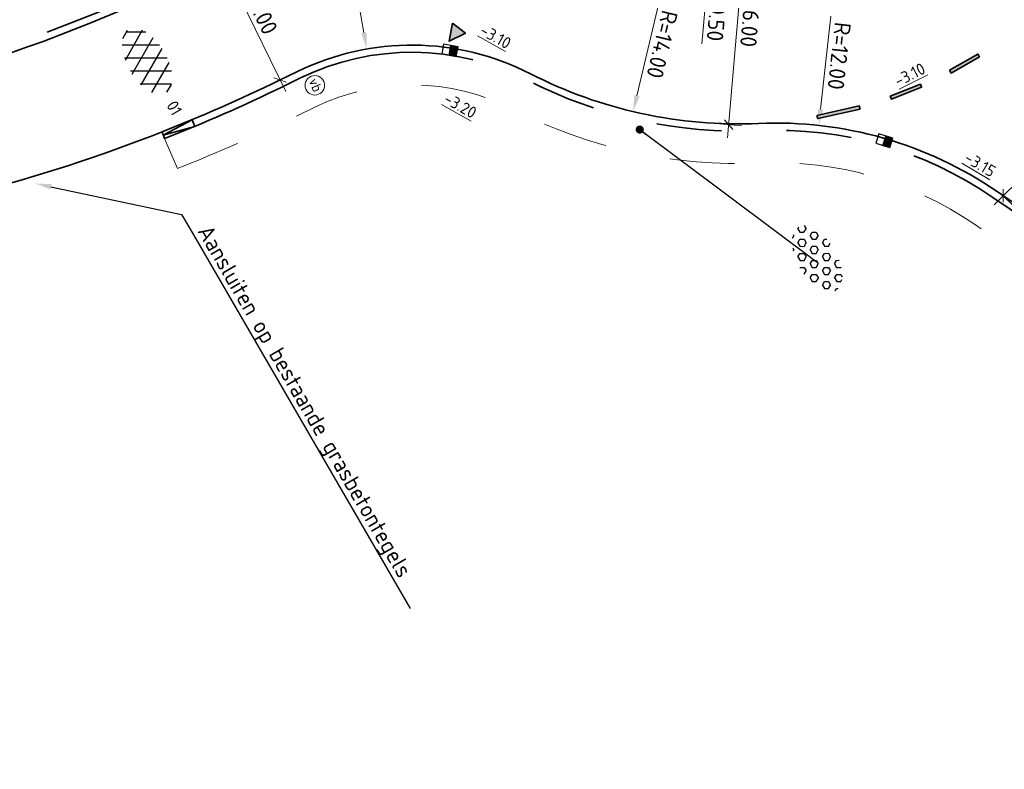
# Model space of a CAD drawing. Header units: metres. Extents: x 111691 to 117439, y 474133 to 478789.
# Tile 56 of 127: x 114390 to 114421, y 476390 to 476414. Entities that reach past the tile are written whole.
import ezdxf
from ezdxf import colors
from ezdxf.entities.mleader import LeaderData, LeaderLine
from ezdxf.enums import TextEntityAlignment as Align
from ezdxf.math import Vec2, Vec3

# ---------------------------------------------------------------- set-up
doc = ezdxf.new("R2010")
doc.units = ezdxf.units.M
for name, pattern in [('AM-AS', [16, 10, -2, 2, -2]), ('VH-RWSBAND', [24, 10, -2, 2, -2, 2, -2, 2, -2]), ('XX-HIDDEN', [4, 2, -2])]:
    doc.linetypes.add(name, pattern=pattern)
doc.layers.get('Defpoints').update_dxf_attribs({"lineweight": 25})
for name, color, linetype, lineweight in [('N-WE-AM-AS-G', 10, 'AM-AS', 18), ('N-WE-IE-MEUBILAIR_WEGMEUBILAIR_PAAL-S', 7, 'Continuous', 25), ('N-WE-RI-HWA_KOLK-S', 150, 'Continuous', 25), ('N-WE-VH-HOOGTELABEL-T18', 2, 'Continuous', 18), ('N-WE-VH-KANTOPSLUITING_TROTTOIRBAND_RWS_110 220-G', 210, 'VH-RWSBAND', 35), ('N-WE-VH-KANTOPSLUITING_VERLOOPBAND-G', 40, 'Continuous', 35), ('N-WE-VH-KANTOPSLUITING_VOORKANTBAND-G', 7, 'Continuous', 35), ('N-WE-VH-KANTVERHARDING-G', 1, 'Continuous', 35), ('N-WE-VH-MAATVOERING-M', 7, 'Continuous', 18), ('N-WE-VH-MATERIAALGRENS-G', 7, 'XX-HIDDEN', 18), ('N-WE-VH-VERHARDING_ASFALT-S', 7, 'Continuous', 25), ('N-WE-VH-VERHARDING_LAGE_BEPLANTING-S', 70, 'Continuous', 25), ('N-WE-VW-MARKERING-G', 7, 'Continuous', 35), ('X-XX-AL-AANPIJLING-T25', 7, 'Continuous', 25), ('X-XX-AL-AANPIJLING_SYMBOLEN-T25', 7, 'Continuous', 25)]:
    doc.layers.add(name, color=color, linetype=linetype, lineweight=lineweight)
doc.layers.add('N-WE-VW-MARKERING_DWARS_DRIEHOEK_5050-A', color=7, linetype='Continuous')
doc.layers.add('N-WE-VW-MARKERING_LANGS_STREEP_11_010-A', color=7, linetype='Continuous')
doc.styles.add('ISO', font='NLCS-ISO.ttf')
doc.styles.add('NLCS-ISO', font='NLCS-ISO.ttf')
doc.styles.add('NLCS-ISO-ANNOTATIEF-T25', font='NLCS-ISO.ttf', dxfattribs={"height": 2.5})
doc.styles.add('NLCS-ISO-M200-T18', font='NLCS-ISO.ttf', dxfattribs={"height": 0.36})
doc.dimstyles.new('M200T25-PIJL', dxfattribs={"dimscale": 0.2, "dimtxt": 2.5, "dimasz": 2, "dimexe": 1, "dimexo": 0.25, "dimgap": 0.75, "dimtad": 1, "dimzin": 0, "dimdsep": 46, "dimtxsty": 'ISO', "dimcen": 0, "dimdle": 1, "dimse1": 1, "dimse2": 1, "dimclrt": 2, "dimazin": 0, "dimtfac": 1, "dimtdec": 4, "dimtmove": 2, "dimatfit": 3, "dimfxl": 1, "dimtolj": 1, "dimtzin": 0, "dimarcsym": 0})
doc.dimstyles.new('NLCS-ANNOTATIEF-T25-PIJL_L2_H1', dxfattribs={"dimtxt": 2.5, "dimasz": 2.5, "dimexe": 2, "dimexo": 2, "dimgap": 0.7, "dimtad": 1, "dimzin": 0, "dimdsep": 46, "dimtxsty": 'NLCS-ISO-ANNOTATIEF-T25', "dimcen": 0, "dimdle": 2, "dimclrd": 256, "dimclre": 256, "dimclrt": 256, "dimadec": 1, "dimazin": 0, "dimtfac": 1, "dimtdec": 3, "dimtofl": 0, "dimtmove": 0, "dimatfit": 3, "dimfxl": 2, "dimfxlon": 1, "dimtfillclr": 256, "dimtolj": 1, "dimtzin": 0, "dimlwd": -1, "dimlwe": -1, "dimarcsym": 0})
doc.dimstyles.new('NLCS-ANNOTATIEF-T25-SCHRAP_L2_H1', dxfattribs={"dimtxt": 2.5, "dimasz": 1.4, "dimexe": 2, "dimexo": 2, "dimgap": 0.7, "dimtad": 1, "dimzin": 0, "dimdsep": 46, "dimtxsty": 'NLCS-ISO-ANNOTATIEF-T25', "dimblk": 'OBLIQUE', "dimcen": 0, "dimdle": 2, "dimclrd": 256, "dimclre": 256, "dimclrt": 256, "dimadec": 1, "dimazin": 0, "dimtfac": 1, "dimtdec": 3, "dimtofl": 0, "dimtmove": 0, "dimatfit": 3, "dimldrblk": 'OBLIQUE', "dimfxl": 2, "dimfxlon": 1, "dimtfillclr": 256, "dimtolj": 1, "dimtzin": 0, "dimlwd": -1, "dimlwe": -1, "dimarcsym": 0})

# ---------------------------------------------------------------- blocks, each defined once
blk = doc.blocks.new('*D13')
at = {"layer": 'Defpoints', "color": 0, "linetype": 'Continuous', "transparency": 16777216}
for p in [(114401.138, 476412.603), (114402.516, 476404.723)]:
    blk.add_point(p, dxfattribs=at)
at = {"layer": 'N-WE-VH-MAATVOERING-M', "transparency": 16777216}
blk.add_line((114400.599, 476415.686), (114401.052, 476413.096), dxfattribs=at)
at = {"layer": 'N-WE-VH-MAATVOERING-M', "linetype": 'Continuous', "transparency": 16777216}
blk.add_solid([(114401.134, 476413.11), (114400.97, 476413.081), (114401.138, 476412.603)], dxfattribs=at)
at = {"layer": 'N-WE-VH-MAATVOERING-M', "linetype": 'Continuous', "lineweight": 0, "transparency": 16777216, "insert": (114401.167, 476414.705), "char_height": 0.5, "attachment_point": 5, "rotation": 279.9152, "style": 'NLCS-ISO-ANNOTATIEF-T25', "bg_fill": 3, "box_fill_scale": 1.1, "bg_fill_color": 256, "bg_fill_true_color": 13158600, "bg_fill_transparency": 0}
blk.add_mtext('\\A1;R=8.00', dxfattribs=at)
blk = doc.blocks.new('_Oblique')
at = {"color": 0, "linetype": 'ByBlock', "lineweight": -2}
blk.add_line((-0.5, -0.5), (0.5, 0.5), dxfattribs=at)
blk = doc.blocks.new('*D89')
at = {"layer": 'Defpoints', "color": 0, "transparency": 16777216}
for p in [(114423.86, 476411.28), (114420.677, 476408.1), (114420.683, 476408.094)]:
    blk.add_point(p, dxfattribs=at)
at = {"layer": 'N-WE-VH-MAATVOERING-M', "transparency": 16777216}
for p, q in [((114424.149, 476411.557), (114420.4, 476407.811)), ((114423.866, 476411.274), (114424.149, 476410.991)), ((114420.683, 476408.094), (114420.965, 476407.811))]:
    blk.add_line(p, q, dxfattribs=at)
at = {"layer": 'N-WE-VH-MAATVOERING-M', "transparency": 16777216, "xscale": 0.28, "yscale": 0.28, "zscale": 0.28}
for p, rotation in [((114423.866, 476411.274), 44.96986240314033), ((114420.683, 476408.094), 224.9698624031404)]:
    blk.add_blockref('_Oblique', p, dxfattribs=dict(at, rotation=rotation))
at = {"layer": 'N-WE-VH-MAATVOERING-M', "transparency": 16777216, "insert": (114422.55, 476409.408), "char_height": 0.5, "attachment_point": 5, "rotation": 224.9699, "style": 'NLCS-ISO-ANNOTATIEF-T25', "bg_fill": 3, "box_fill_scale": 1.1, "bg_fill_color": 256, "bg_fill_true_color": 13158600, "bg_fill_transparency": 0}
blk.add_mtext('\\A1;4.50', dxfattribs=at)
blk = doc.blocks.new('*D96')
at = {"layer": 'Defpoints', "color": 0, "transparency": 16777216}
for p in [(114396.722, 476415.248), (114398.475, 476411.653), (114398.475, 476411.653)]:
    blk.add_point(p, dxfattribs=at)
at = {"layer": 'N-WE-VH-MAATVOERING-M', "transparency": 16777216}
for p, q in [((114396.547, 476415.608), (114398.651, 476411.293)), ((114396.722, 476415.248), (114397.081, 476415.423)), ((114398.475, 476411.653), (114398.835, 476411.828))]:
    blk.add_line(p, q, dxfattribs=at)
at = {"layer": 'N-WE-VH-MAATVOERING-M', "transparency": 16777216, "xscale": 0.28, "yscale": 0.28, "zscale": 0.28}
for p, rotation in [((114396.722, 476415.248), 116.0004973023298), ((114398.475, 476411.653), 296.0004973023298)]:
    blk.add_blockref('_Oblique', p, dxfattribs=dict(at, rotation=rotation))
at = {"layer": 'N-WE-VH-MAATVOERING-M', "transparency": 16777216, "insert": (114397.949, 476413.621), "char_height": 0.5, "attachment_point": 5, "rotation": 296.0005, "style": 'NLCS-ISO-ANNOTATIEF-T25', "bg_fill": 3, "box_fill_scale": 1.1, "bg_fill_color": 256, "bg_fill_true_color": 13158600, "bg_fill_transparency": 0}
blk.add_mtext('\\A1;4.00', dxfattribs=at)
blk = doc.blocks.new('*D103')
at = {"layer": 'Defpoints', "color": 0, "transparency": 16777216}
for p in [(114411.871, 476416.331), (114412.762, 476416.255), (114411.364, 476410.352)]:
    blk.add_point(p, dxfattribs=at)
at = {"layer": 'N-WE-VH-MAATVOERING-M', "transparency": 16777216}
for p, q in [((114412.221, 476409.878), (114412.796, 476416.654)), ((114412.363, 476416.289), (114413.161, 476416.221)), ((114411.856, 476410.311), (114412.653, 476410.243))]:
    blk.add_line(p, q, dxfattribs=at)
at = {"layer": 'N-WE-VH-MAATVOERING-M', "transparency": 16777216, "xscale": 0.28, "yscale": 0.28, "zscale": 0.28}
for p, rotation in [((114412.762, 476416.255), 85.14776498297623), ((114412.255, 476410.277), 265.1477649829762)]:
    blk.add_blockref('_Oblique', p, dxfattribs=dict(at, rotation=rotation))
at = {"layer": 'N-WE-VH-MAATVOERING-M', "transparency": 16777216, "insert": (114412.897, 476413.233), "char_height": 0.5, "attachment_point": 5, "rotation": 265.1478, "style": 'NLCS-ISO-ANNOTATIEF-T25', "bg_fill": 3, "box_fill_scale": 1.1, "bg_fill_color": 256, "bg_fill_true_color": 13158600, "bg_fill_transparency": 0}
blk.add_mtext('\\A1;6.00', dxfattribs=at)
blk = doc.blocks.new('*D104')
at = {"layer": 'Defpoints', "color": 0, "transparency": 16777216}
for p in [(114411.875, 476416.832), (114412.804, 476416.749), (114411.83, 476416.334)]:
    blk.add_point(p, dxfattribs=at)
at = {"layer": 'N-WE-VH-MAATVOERING-M', "transparency": 16777216}
for p, q in [((114412.723, 476415.852), (114412.84, 476417.147)), ((114412.406, 476416.785), (114413.202, 476416.713)), ((114412.781, 476416.5), (114411.547, 476414.136)), ((114412.361, 476416.287), (114413.157, 476416.215)), ((114411.547, 476414.136), (114411.423, 476412.762))]:
    blk.add_line(p, q, dxfattribs=at)
at = {"layer": 'N-WE-VH-MAATVOERING-M', "transparency": 16777216, "xscale": 0.28, "yscale": 0.28, "zscale": 0.28}
for p, rotation in [((114412.804, 476416.749), 84.85252261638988), ((114412.759, 476416.251), 264.8525226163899)]:
    blk.add_blockref('_Oblique', p, dxfattribs=dict(at, rotation=rotation))
at = {"layer": 'N-WE-VH-MAATVOERING-M', "transparency": 16777216, "insert": (114411.873, 476413.414), "char_height": 0.5, "attachment_point": 5, "rotation": 264.8525, "style": 'NLCS-ISO-ANNOTATIEF-T25', "bg_fill": 3, "box_fill_scale": 1.1, "bg_fill_color": 256, "bg_fill_true_color": 13158600, "bg_fill_transparency": 0}
blk.add_mtext('\\A1;0.50', dxfattribs=at)
blk = doc.blocks.new('SVH-ASFALT-SO')
at = {"ltscale": 0.1}
for p, q in [((-3.36, 2.17), (-1.83, 4.83)), ((0.36, -0.07), (-2.31, 4.55)), ((-1.91, 0.69), (0.95, 5.64)), ((2.75, -0.22), (-0.47, 5.37)), ((0, 0), (3.27, 5.66)), ((4.87, 0.12), (1.65, 5.7)), ((2.18, -0.23), (5.32, 5.22)), ((6.7, 0.95), (4.04, 5.55)), ((4.66, 0.07), (7.07, 4.25)), ((7.83, 2.99), (7.15, 4.18)), ((-2.72, 1.26), (-3.45, 2.54))]:
    blk.add_line(p, q, dxfattribs=at)
at = {"style": 'NLCS-ISO'}
blk.add_attdef('KLEUR', text='', height=1.8, dxfattribs=at).set_placement((9.49, 2.74), align=Align.MIDDLE_LEFT)
at = {"style": 'NLCS-ISO', "flags": 1}
blk.add_attdef('FUNCTIE', text='', height=1.8, dxfattribs=at).set_placement((0.12, -3.58), align=Align.MIDDLE_CENTER)
blk = doc.blocks.new('*D115')
at = {"layer": 'Defpoints', "color": 0, "transparency": 16777216}
for p in [(114430.945, 476400.878), (114399.571, 476361.947)]:
    blk.add_point(p, dxfattribs=at)
at = {"layer": 'N-WE-VH-MAATVOERING-M', "transparency": 16777216}
blk.add_line((114433.128, 476403.588), (114431.258, 476401.268), dxfattribs=at)
blk.add_solid([(114431.323, 476401.215), (114431.193, 476401.32), (114430.945, 476400.878)], dxfattribs=at)
at = {"layer": 'N-WE-VH-MAATVOERING-M', "transparency": 16777216, "insert": (114432.654, 476402.378), "char_height": 0.5, "attachment_point": 5, "rotation": 231.1358, "style": 'NLCS-ISO-ANNOTATIEF-T25'}
blk.add_mtext('\\A1;R=50.00', dxfattribs=at)
blk = doc.blocks.new('*D116')
at = {"layer": 'Defpoints', "color": 0, "transparency": 16777216}
for p in [(114412.548, 476424.302), (114409.32, 476410.68)]:
    blk.add_point(p, dxfattribs=at)
at = {"layer": 'N-WE-VH-MAATVOERING-M', "transparency": 16777216}
blk.add_line((114410.111, 476414.017), (114409.435, 476411.166), dxfattribs=at)
blk.add_solid([(114409.516, 476411.147), (114409.354, 476411.185), (114409.32, 476410.68)], dxfattribs=at)
at = {"layer": 'N-WE-VH-MAATVOERING-M', "transparency": 16777216, "insert": (114410.21, 476412.745), "char_height": 0.5, "attachment_point": 5, "rotation": 256.6677, "style": 'NLCS-ISO-ANNOTATIEF-T25'}
blk.add_mtext('\\A1;R=14.00', dxfattribs=at)
blk = doc.blocks.new('*D117')
at = {"layer": 'Defpoints', "color": 0, "transparency": 16777216}
for p in [(114415.02, 476410.256), (114413.706, 476398.328)]:
    blk.add_point(p, dxfattribs=at)
at = {"layer": 'N-WE-VH-MAATVOERING-M', "transparency": 16777216}
blk.add_line((114415.39, 476413.616), (114415.074, 476410.753), dxfattribs=at)
blk.add_solid([(114415.157, 476410.744), (114414.992, 476410.762), (114415.02, 476410.256)], dxfattribs=at)
at = {"layer": 'N-WE-VH-MAATVOERING-M', "transparency": 16777216, "insert": (114415.647, 476412.39), "char_height": 0.5, "attachment_point": 5, "rotation": 263.717, "style": 'NLCS-ISO-ANNOTATIEF-T25'}
blk.add_mtext('\\A1;R=12.00', dxfattribs=at)
blk = doc.blocks.new('N-SRI-KOLK_RWS-SO')
at = {"ltscale": 0.1}
blk.add_hatch(color=256, dxfattribs=at).paths.add_polyline_path([(0, 0), (1.125, 0), (1.125, 1.5), (0, 1.5)])
blk.add_line((0, 0), (0, 1.5), dxfattribs=at)
at = {"flags": 128}
blk.add_lwpolyline([(-1.125, 0), (1.125, 0), (1.125, 1.5), (-1.125, 1.5)], close=True, dxfattribs=at)
at = {"ltscale": 0.1, "flags": 128}
blk.add_lwpolyline([(0, 0), (1.125, 0), (1.125, 1.5), (0, 1.5)], close=True, dxfattribs=at)
blk = doc.blocks.new('SIE-WEG_PAAL_VERKEERSBORD-SO')
at = {"color": 0, "linetype": 'ByBlock', "lineweight": 18}
blk.add_circle((0, 0), 1.5, dxfattribs=at)
at = {"color": 0, "linetype": 'ByBlock', "lineweight": 18, "style": 'NLCS-ISO'}
blk.add_text('vb', height=1.5, dxfattribs=at).set_placement((0, 0.13), align=Align.MIDDLE_CENTER)
blk = doc.blocks.new('SVH-GRASPLAAT-SO')
at = {"ltscale": 0.1}
for p, q in [((-3.93, 1.39), (-3.62, 1.93)), ((-3.62, 1.93), (-3, 1.93)), ((-2.68, 1.39), (-3, 1.93)), ((-2.06, 2.47), (-1.86, 2.81)), ((-1.75, 1.93), (-2.06, 2.47)), ((-1.75, 1.93), (-1.12, 1.93)), ((-1.12, 1.93), (-0.81, 2.47)), ((-0.81, 2.47), (-1.07, 2.92)), ((-0.18, 1.39), (0.13, 1.93)), ((0.13, 1.93), (0.75, 1.93)), ((1.07, 1.39), (0.75, 1.93)), ((1.69, 2.47), (1.88, 2.8)), ((2, 1.93), (1.69, 2.47)), ((2, 1.93), (2.63, 1.93)), ((2.63, 1.93), (2.94, 2.47)), ((2.94, 2.47), (2.89, 2.56)), ((3.57, 1.39), (3.88, 1.93)), ((3.88, 1.93), (4.31, 1.93)), ((4.82, 1.39), (4.63, 1.71)), ((-5.5, -0.24), (-5.66, 0.04)), ((-5.42, 0.85), (-4.87, 0.85)), ((-4.56, 0.3), (-4.87, 0.85)), ((-4.87, -0.24), (-4.56, 0.3)), ((-3.62, 0.85), (-3.93, 1.39)), ((-3.62, 0.85), (-3, 0.85)), ((-3, 0.85), (-2.68, 1.39)), ((-2.06, 0.3), (-1.75, 0.85)), ((-1.75, -0.24), (-2.06, 0.3)), ((-1.75, 0.85), (-1.12, 0.85)), ((-0.81, 0.3), (-1.12, 0.85)), ((-1.12, -0.24), (-0.81, 0.3)), ((0.13, 0.85), (-0.18, 1.39)), ((0.13, 0.85), (0.75, 0.85)), ((0.75, 0.85), (1.07, 1.39)), ((1.69, 0.3), (2, 0.85)), ((2, -0.24), (1.69, 0.3)), ((2, 0.85), (2.63, 0.85)), ((2.94, 0.3), (2.63, 0.85)), ((2.63, -0.24), (2.94, 0.3)), ((3.88, 0.85), (3.57, 1.39)), ((3.88, 0.85), (4.5, 0.85)), ((4.5, 0.85), (4.82, 1.39)), ((5.44, 0.3), (5.57, 0.52)), ((5.66, -0.07), (5.44, 0.3)), ((-5.5, -0.24), (-4.87, -0.24)), ((-5.07, -1.32), (-4.87, -1.32)), ((-4.66, -1.69), (-4.87, -1.32)), ((-3.93, -0.78), (-3.62, -0.24)), ((-3.62, -1.32), (-3.93, -0.78)), ((-3.62, -0.24), (-3, -0.24)), ((-3.62, -1.32), (-3, -1.32)), ((-2.68, -0.78), (-3, -0.24)), ((-3, -1.32), (-2.68, -0.78)), ((-2.06, -1.86), (-1.75, -1.32)), ((-1.75, -0.24), (-1.12, -0.24)), ((-1.75, -1.32), (-1.12, -1.32)), ((-0.81, -1.86), (-1.12, -1.32)), ((-0.18, -0.78), (0.13, -0.24)), ((0.13, -1.32), (-0.18, -0.78)), ((0.13, -0.24), (0.75, -0.24)), ((0.13, -1.32), (0.75, -1.32)), ((1.07, -0.78), (0.75, -0.24)), ((0.75, -1.32), (1.07, -0.78)), ((1.69, -1.86), (2, -1.32)), ((2, -0.24), (2.63, -0.24)), ((2, -1.32), (2.63, -1.32)), ((2.94, -1.86), (2.63, -1.32)), ((3.57, -0.78), (3.88, -0.24)), ((3.88, -1.32), (3.57, -0.78)), ((3.88, -0.24), (4.5, -0.24)), ((3.88, -1.32), (4.5, -1.32)), ((4.82, -0.78), (4.5, -0.24)), ((4.5, -1.32), (4.82, -0.78)), ((-3.33, -2.4), (-3, -2.4)), ((-2.91, -2.55), (-3, -2.4)), ((-1.75, -2.4), (-2.06, -1.86)), ((-1.75, -2.4), (-1.12, -2.4)), ((-1.12, -2.4), (-0.81, -1.86)), ((-0.18, -2.94), (0.13, -2.4)), ((-0.17, -2.97), (-0.18, -2.94)), ((0.13, -2.4), (0.75, -2.4)), ((1.05, -2.92), (0.75, -2.4)), ((2, -2.4), (1.69, -1.86)), ((2, -2.4), (2.63, -2.4)), ((2.63, -2.4), (2.94, -1.86))]:
    blk.add_line(p, q, dxfattribs=at)
at = {"style": 'NLCS-ISO', "flags": 1}
blk.add_attdef('FUNCTIE', text='', height=1.8, dxfattribs=at).set_placement((0.12, -3.58), align=Align.MIDDLE_CENTER)

msp = doc.modelspace()

# ---------------------------------------------------------------- hatches: boundary and pattern name
at = {"layer": 'N-WE-VW-MARKERING_DWARS_DRIEHOEK_5050-A', "transparency": 33554687}
h = msp.add_hatch(color=256, dxfattribs=at)
h.dxf.hatch_style = 1
h.paths.add_polyline_path([(114403.774, 476413.393), (114404.169, 476413.087), (114403.665, 476412.844)])
at = {"layer": 'N-WE-VW-MARKERING_LANGS_STREEP_11_010-A'}
h = msp.add_hatch(color=256, dxfattribs=at)
h.dxf.hatch_style = 1
h.paths.add_polyline_path([(114419.035, 476411.952), (114419.085, 476411.865), (114419.952, 476412.362), (114419.903, 476412.448)])
h = msp.add_hatch(color=256, dxfattribs=at)
h.dxf.hatch_style = 1
h.paths.add_polyline_path([(114417.21, 476411.154), (114417.247, 476411.061), (114418.177, 476411.429), (114418.14, 476411.522)])
h = msp.add_hatch(color=256, dxfattribs=at)
h.dxf.hatch_style = 1
h.paths.add_polyline_path([(114414.963, 476410.563), (114414.985, 476410.465), (114416.286, 476410.759), (114416.264, 476410.856)])

# ---------------------------------------------------------------- linework, layer by layer
at = {"layer": 'N-WE-AM-AS-G', "ltscale": 0.5}
msp.add_arc((114375.178, 476461.593), 50, 277.41, 299.0404, dxfattribs=at)
at = {"layer": 'N-WE-VH-KANTOPSLUITING_TROTTOIRBAND_RWS_110 220-G', "flags": 128}
msp.add_lwpolyline([(114355.883, 476407.22), (114380.363, 476410.404, 0.081295), (114395.765, 476415.026), (114399.51, 476416.853, 0.427954), (114399.633, 476417.239, -0.023346), (114399.031, 476418.474, 0.427954), (114398.651, 476418.614), (114397.796, 476418.198, -0.081295), (114382.258, 476413.534), (114355.514, 476410.056)], format="xyb", dxfattribs=at)
at = {"layer": 'N-WE-VH-KANTOPSLUITING_VERLOOPBAND-G'}
for points in [[(114395.859, 476410.227), (114394.892, 476409.954), (114395.777, 476410.432)], [(114395.859, 476410.227), (114395.777, 476410.432)], [(114394.933, 476409.851), (114394.852, 476410.056)]]:
    msp.add_lwpolyline(points, dxfattribs=at)
at = {"layer": 'N-WE-VH-KANTOPSLUITING_VOORKANTBAND-G', "flags": 128}
msp.add_lwpolyline([(114355.911, 476407.002), (114380.391, 476410.186, 0.081295), (114395.862, 476414.828), (114399.607, 476416.655, 0.427954), (114399.826, 476417.344, -0.023346), (114399.233, 476418.561, 0.427954), (114398.555, 476418.812), (114397.7, 476418.395, -0.081295), (114382.229, 476413.752), (114355.485, 476410.274)], format="xyb", dxfattribs=at)
at = {"layer": 'N-WE-VH-KANTVERHARDING-G'}
msp.add_lwpolyline([(114356.373, 476403.453), (114357.255, 476403.647), (114382.966, 476406.991, 0.061607), (114394.852, 476410.056, 0.061607)], format="xyb", dxfattribs=at)
at = {"layer": 'N-WE-VH-MATERIAALGRENS-G'}
msp.add_lwpolyline([(114395.326, 476408.932), (114394.933, 476409.851)], dxfattribs=at)
at = {"layer": 'N-WE-VW-MARKERING-G'}
for points in [[(114403.774, 476413.393), (114404.169, 476413.087), (114403.665, 476412.844)], [(114419.035, 476411.952), (114419.085, 476411.865), (114419.952, 476412.362), (114419.903, 476412.448)], [(114417.21, 476411.154), (114417.247, 476411.061), (114418.177, 476411.429), (114418.14, 476411.522)], [(114414.963, 476410.563), (114414.985, 476410.465), (114416.286, 476410.759), (114416.264, 476410.856)]]:
    msp.add_lwpolyline(points, close=True, dxfattribs=at)

# ---------------------------------------------------------------- block references
at = {"layer": 'N-WE-IE-MEUBILAIR_WEGMEUBILAIR_PAAL-S', "xscale": 0.2, "yscale": 0.2, "zscale": 0.2, "rotation": 293.7109649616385}
msp.add_blockref('SIE-WEG_PAAL_VERKEERSBORD-SO', (114399.544, 476411.488), dxfattribs=at)
at = {"layer": 'N-WE-RI-HWA_KOLK-S', "xscale": 0.2, "yscale": 0.2, "zscale": 0.2}
for p, rotation in [((114403.667, 476412.417), 349.5962231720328), ((114416.989, 476409.641), 342.6426791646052)]:
    msp.add_blockref('N-SRI-KOLK_RWS-SO', p, dxfattribs=dict(at, rotation=rotation))
at = {"layer": 'N-WE-VH-VERHARDING_ASFALT-S', "xscale": 0.2, "yscale": 0.2, "zscale": 0.2, "rotation": 300.1117835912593}
msp.add_blockref('SVH-ASFALT-SO', (114393.702, 476412.333), dxfattribs=at).add_auto_attribs({'KLEUR': '01'})
at = {"layer": 'N-WE-VH-VERHARDING_LAGE_BEPLANTING-S', "xscale": 0.2, "yscale": 0.2, "zscale": 0.2, "rotation": 300.1117835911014}
msp.add_blockref('SVH-GRASPLAAT-SO', (114414.97, 476406.154), dxfattribs=at)

# ---------------------------------------------------------------- texts
at = {"layer": 'N-WE-VH-HOOGTELABEL-T18', "style": 'NLCS-ISO-M200-T18'}
for s, rotation, p in [('%%U-3.10', 330.6105, (114404.579, 476413.069)), ('%%U-3.10', 26.8298, (114417.453, 476411.432)), ('%%U-3.20', 330.6105, (114403.467, 476410.966))]:
    msp.add_text(s, height=0.36, rotation=rotation, dxfattribs=at).set_placement(p)

# ---------------------------------------------------------------- dimensions: what is measured, and where the dimension line sits
at = {"layer": 'N-WE-VH-MAATVOERING-M', "linetype": 'Continuous', "lineweight": 0}
dim = msp.add_radius_dim(center=(114402.516, 476404.723), mpoint=(114401.138, 476412.603), dimstyle='NLCS-ANNOTATIEF-T25-PIJL_L2_H1', override={"dimpost": 'R=<>', "dimtfill": 1}, dxfattribs=at)
dim.commit()
dim.dimension.update_dxf_attribs({"geometry": '*D13', "text_midpoint": (114401.167, 476414.705)})
at = {"layer": 'N-WE-VH-MAATVOERING-M'}
for center, mpoint, picture, middle in [((114413.706, 476398.328), (114415.02, 476410.256), '*D117', (114415.647, 476412.39)), ((114399.571, 476361.947), (114430.945, 476400.878), '*D115', (114432.654, 476402.378))]:
    dim = msp.add_radius_dim(center=center, mpoint=mpoint, dimstyle='NLCS-ANNOTATIEF-T25-PIJL_L2_H1', override={"dimpost": 'R=<>'}, dxfattribs=at)
    dim.commit()
    dim.dimension.update_dxf_attribs({"geometry": picture, "text_midpoint": middle})

# ---------------------------------------------------------------- next in the draw order: linework, layer by layer
at = {"layer": 'N-WE-VH-KANTOPSLUITING_TROTTOIRBAND_RWS_110 220-G', "flags": 128}
msp.add_lwpolyline([(114394.933, 476409.851, 0.01959), (114398.533, 476411.436), (114399.105, 476411.715, -0.236068), (114406.064, 476411.647, 0.130247), (114413.182, 476410.096, -0.162798), (114420.367, 476408.044), (114427.718, 476403.005, -0.046274), (114434.789, 476397.128), (114435.283, 476396.633)], format="xyb", dxfattribs=at)
at = {"layer": 'N-WE-VH-KANTOPSLUITING_VOORKANTBAND-G', "flags": 128}
msp.add_lwpolyline([(114394.852, 476410.056, 0.01959), (114398.436, 476411.634), (114399.009, 476411.913, -0.236068), (114406.164, 476411.843, 0.130247), (114413.172, 476410.316, -0.162798), (114420.492, 476408.226), (114427.842, 476403.186, -0.046274), (114434.945, 476397.283), (114435.439, 476396.788)], format="xyb", dxfattribs=at)
at = {"layer": 'N-WE-VH-MATERIAALGRENS-G', "flags": 128}
msp.add_lwpolyline([(114395.326, 476408.932, 0.01945), (114398.971, 476410.537), (114399.544, 476410.816, -0.236068), (114405.608, 476410.757, 0.130247), (114413.226, 476409.097, -0.162798), (114419.802, 476407.219), (114422.657, 476405.262)], format="xyb", dxfattribs=at)

# ---------------------------------------------------------------- next in the draw order: leaders
at = {"layer": 'X-XX-AL-AANPIJLING-T25'}
ml = msp.add_multileader_mtext('Standard', dxfattribs=at)
ml.set_content('Aansluiten op bestaande grasbetontegels', color=256, style='NLCS-ISO-ANNOTATIEF-T25')
ml.set_leader_properties(color=256, linetype='ByLayer', lineweight=-1)
ml.build(insert=Vec2(0, 0))
ml.multileader.update_dxf_attribs({"text_left_attachment_type": 5, "text_right_attachment_type": 5, "dogleg_length": 2.5, "arrow_head_size": 0.5, "scale": 0.2})
ctx = ml.context
ctx.base_point, ctx.scale, ctx.char_height, ctx.arrow_head_size, ctx.landing_gap_size, ctx.plane_origin, ctx.plane_x_axis, ctx.plane_y_axis = Vec3(114395.705, 476407.088), 0.2, 0.5, 0.5, 0.18, Vec3(114390.953, 476408.473), Vec3(0.501689, -0.865048), Vec3(0.865048, 0.501689)
ctx.left_attachment, ctx.right_attachment = 5, 5
notes = []
notes.append((ctx, [(0, (1, 1, 0), (114395.454, 476407.52), (0.501689, -0.865048), 0.5, [(0, [(114390.953, 476408.473)], 0, [])])]))
ctx.mtext.insert, ctx.mtext.text_direction, ctx.mtext.rotation, ctx.mtext.flow_direction = Vec3(114396.358, 476407.258), Vec3(0.501689, -0.865048), 5.237939, 5
for ctx, leaders in notes:
    for number, flags, end, landing, length, lines in leaders:
        leader = LeaderData()
        leader.index, (leader.has_last_leader_line, leader.has_dogleg_vector, leader.attachment_direction) = number, flags
        leader.last_leader_point, leader.dogleg_vector, leader.dogleg_length = Vec3(end), Vec3(landing), length
        for number, points, colour, breaks in lines:
            line = LeaderLine()
            line.index, line.vertices, line.color, line.breaks = number, Vec3.list(points), colors.encode_raw_color(colour), breaks
            leader.lines.append(line)
        ctx.leaders.append(leader)

# ---------------------------------------------------------------- next in the draw order: dimensions: what is measured, and where the dimension line sits
at = {"layer": 'N-WE-VH-MAATVOERING-M'}
for p1, p2, distance, picture, middle in [((114411.364, 476410.352), (114411.871, 476416.331), -0.894, '*D103', (114412.897, 476413.233)), ((114396.722, 476415.248), (114398.475, 476411.653), 0, '*D96', (114397.949, 476413.621)), ((114423.86, 476411.28), (114420.677, 476408.1), 0.008, '*D89', (114422.55, 476409.408))]:
    dim = msp.add_aligned_dim(p1=p1, p2=p2, distance=distance, dimstyle='NLCS-ANNOTATIEF-T25-SCHRAP_L2_H1', override={"dimtfill": 1}, dxfattribs=at)
    dim.commit()
    dim.dimension.update_dxf_attribs({"geometry": picture, "text_midpoint": middle})

# ---------------------------------------------------------------- next in the draw order: texts
at = {"layer": 'N-WE-VH-HOOGTELABEL-T18', "style": 'NLCS-ISO-M200-T18'}
msp.add_text('%%U-3.15', height=0.36, rotation=329.1079, dxfattribs=at).set_placement((114419.452, 476409.161))

# ---------------------------------------------------------------- next in the draw order: dimensions: what is measured, and where the dimension line sits
at = {"layer": 'N-WE-VH-MAATVOERING-M'}
dim = msp.add_linear_dim(base=(114412.804, 476416.749), p1=(114411.83, 476416.334), p2=(114411.875, 476416.832), angle=84.8525, dimstyle='NLCS-ANNOTATIEF-T25-SCHRAP_L2_H1', override={"dimtmove": 1, "dimtfill": 1}, dxfattribs=at)
dim.commit()
dim.dimension.update_dxf_attribs({"geometry": '*D104', "text_midpoint": (114411.534, 476413.997), "dimtype": 161})

# ---------------------------------------------------------------- next in the draw order: leaders
at = {"layer": 'X-XX-AL-AANPIJLING_SYMBOLEN-T25'}
msp.add_leader([(114409.522, 476410.128), (114414.974, 476406.054)], dimstyle='M200T25-PIJL', override={"dimasz": 1.25, "dimgap": 0.14, "dimtad": 0, "dimldrblk": 'Dot', "dimfxl": 1.5, "dimarcsym": 1}, dxfattribs=at)

# ---------------------------------------------------------------- next in the draw order: dimensions: what is measured, and where the dimension line sits
at = {"layer": 'N-WE-VH-MAATVOERING-M'}
dim = msp.add_radius_dim(center=(114412.548, 476424.302), mpoint=(114409.32, 476410.68), dimstyle='NLCS-ANNOTATIEF-T25-PIJL_L2_H1', override={"dimpost": 'R=<>'}, dxfattribs=at)
dim.commit()
dim.dimension.update_dxf_attribs({"geometry": '*D116', "text_midpoint": (114409.83, 476412.835), "dimtype": 164})

doc.saveas('drawing.dxf')
